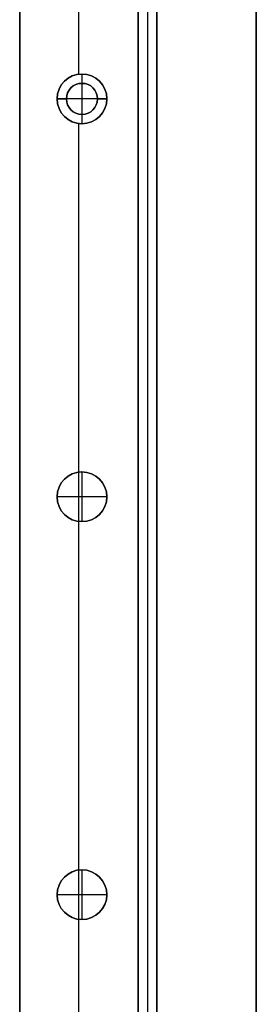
# Model space of a CAD drawing. Header units: millimetres. Extents: x -9 to 941, y -414 to 1186.
# Tile 12 of 26: x 903 to 941, y -256 to -98. Entities that reach past the tile are written whole.
import ezdxf

# ---------------------------------------------------------------- set-up
doc = ezdxf.new("R2010")
doc.units = ezdxf.units.MM
doc.header["$MEASUREMENT"] = 0

msp = doc.modelspace()

# ---------------------------------------------------------------- linework, layer by layer
for p, q in [((902.91, 385.55, -36.5), (902.91, -347.28, -36.5)), ((921.91, 385.55, -36.5), (921.91, -355.15, -36.5)), ((921.91, 384.9, -20.5), (921.91, -294.6, -20.5)), ((923.41, 384.9, -0.5), (923.41, -294.6, -0.5)), ((923.41, 384.9, -40.5), (923.41, -294.6, -40.5)), ((924.91, 384.9, -20.5), (924.91, -294.6, -20.5)), ((940.91, -396.45, 9), (940.91, 385.55, 9)), ((912.41, -106.48, -72.5), (912.41, 109.58, -72.5)), ((912.41, -106.48, -0.5), (912.41, -82.42, -0.5)), ((912.91, -106.45, -35.5), (912.91, -107.95, -35.5)), ((912.91, -106.45, -72.5), (912.91, -106.45, -35.5)), ((912.91, -106.45, -0.5), (912.91, -106.45, -22.5)), ((912.91, -106.45, -22.5), (912.91, -107.95, -22.5)), ((912.91, -106.45, 11.5), (912.91, -106.45, -0.5)), ((912.91, -106.45, 11.5), (912.91, -114.45, 11.5)), ((912.91, -107.95, -35.5), (912.91, -107.95, -22.5)), ((908.91, -110.45, -35.5), (910.41, -110.45, -35.5)), ((908.91, -110.45, -72.5), (908.91, -110.45, -35.5)), ((908.91, -110.45, -0.5), (908.91, -110.45, -22.5)), ((910.41, -110.45, -22.5), (908.91, -110.45, -22.5)), ((908.91, -110.45, 11.5), (908.91, -110.45, -0.5)), ((916.91, -110.45, 11.5), (908.91, -110.45, 11.5)), ((910.41, -110.45, -35.5), (910.41, -110.45, -22.5)), ((915.41, -110.45, -35.5), (916.91, -110.45, -35.5)), ((915.41, -110.45, -35.5), (915.41, -110.45, -22.5)), ((916.91, -110.45, -22.5), (915.41, -110.45, -22.5)), ((916.91, -110.45, -72.5), (916.91, -110.45, -35.5)), ((916.91, -110.45, -0.5), (916.91, -110.45, -22.5)), ((916.91, -110.45, 11.5), (916.91, -110.45, -0.5)), ((912.91, -112.95, -35.5), (912.91, -112.95, -22.5)), ((912.91, -112.95, -35.5), (912.91, -114.45, -35.5)), ((912.91, -112.95, -22.5), (912.91, -114.45, -22.5)), ((912.41, -170.48, -0.5), (912.41, -114.42, -0.5)), ((912.41, -266.48, -72.5), (912.41, -114.42, -72.5)), ((912.91, -114.45, -72.5), (912.91, -114.45, -35.5)), ((912.91, -114.45, -0.5), (912.91, -114.45, -22.5)), ((912.91, -114.45, 11.5), (912.91, -114.45, -0.5)), ((912.91, -170.45, -0.5), (912.91, -170.45, -22.5)), ((912.91, -170.45, -22.5), (912.91, -178.45, -22.5)), ((912.91, -170.45, 11.5), (912.91, -170.45, -0.5)), ((912.91, -170.45, 11.5), (912.91, -178.45, 11.5)), ((908.91, -174.45, -0.5), (908.91, -174.45, -22.5)), ((916.91, -174.45, -22.5), (908.91, -174.45, -22.5)), ((908.91, -174.45, 11.5), (908.91, -174.45, -0.5)), ((916.91, -174.45, 11.5), (908.91, -174.45, 11.5)), ((916.91, -174.45, -0.5), (916.91, -174.45, -22.5)), ((916.91, -174.45, 11.5), (916.91, -174.45, -0.5)), ((912.41, -234.48, -0.5), (912.41, -178.42, -0.5)), ((912.91, -178.45, -0.5), (912.91, -178.45, -22.5)), ((912.91, -178.45, 11.5), (912.91, -178.45, -0.5)), ((912.91, -234.45, -0.5), (912.91, -234.45, -22.5)), ((912.91, -234.45, -22.5), (912.91, -242.45, -22.5)), ((912.91, -234.45, 11.5), (912.91, -234.45, -0.5)), ((912.91, -234.45, 11.5), (912.91, -242.45, 11.5)), ((908.91, -238.45, -0.5), (908.91, -238.45, -22.5)), ((916.91, -238.45, -22.5), (908.91, -238.45, -22.5)), ((908.91, -238.45, 11.5), (908.91, -238.45, -0.5)), ((916.91, -238.45, 11.5), (908.91, -238.45, 11.5)), ((916.91, -238.45, -0.5), (916.91, -238.45, -22.5)), ((916.91, -238.45, 11.5), (916.91, -238.45, -0.5)), ((912.41, -268, -0.5), (912.41, -242.42, -0.5)), ((912.91, -242.45, -0.5), (912.91, -242.45, -22.5)), ((912.91, -242.45, 11.5), (912.91, -242.45, -0.5))]:
    msp.add_line(p, q)
for centre, radius in [((912.91, -110.45, -54), 4), ((912.91, -110.45, -11.5), 4), ((912.91, -110.45, 5.5), 4), ((912.91, -110.45, -29), 2.5), ((912.91, -174.45, -11.5), 4), ((912.91, -174.45, 5.5), 4), ((912.91, -238.45, -11.5), 4), ((912.91, -238.45, 5.5), 4)]:
    msp.add_circle(centre, radius)
for centre, radius, start, end in [((912.91, -110.45, -72.5), 4, 90, 270), ((912.91, -110.45, -35.5), 4, 90, 270), ((912.91, -110.45, -0.5), 4, 90, 270), ((912.91, -110.45, -22.5), 4, 90, 270), ((912.91, -110.45, -0.5), 4, 0, 180), ((912.91, -110.45, 11.5), 4, 0, 180), ((912.91, -110.45, -72.5), 4, 270, 90), ((912.91, -110.45, -35.5), 4, 270, 90), ((912.91, -110.45, -0.5), 4, 270, 90), ((912.91, -110.45, -22.5), 4, 270, 90), ((912.91, -110.45, -22.5), 2.5, 90, 270), ((912.91, -110.45, -35.5), 2.5, 90, 270), ((912.91, -110.45, -22.5), 2.5, 270, 90), ((912.91, -110.45, -35.5), 2.5, 270, 90), ((912.91, -110.45, -0.5), 4, 180, 0), ((912.91, -110.45, 11.5), 4, 180, 0), ((912.91, -174.45, -0.5), 4, 90, 270), ((912.91, -174.45, -22.5), 4, 90, 270), ((912.91, -174.45, -0.5), 4, 0, 180), ((912.91, -174.45, 11.5), 4, 0, 180), ((912.91, -174.45, -0.5), 4, 270, 90), ((912.91, -174.45, -22.5), 4, 270, 90), ((912.91, -174.45, -0.5), 4, 180, 0), ((912.91, -174.45, 11.5), 4, 180, 0), ((912.91, -238.45, -0.5), 4, 90, 270), ((912.91, -238.45, -22.5), 4, 90, 270), ((912.91, -238.45, -0.5), 4, 0, 180), ((912.91, -238.45, 11.5), 4, 0, 180), ((912.91, -238.45, -0.5), 4, 270, 90), ((912.91, -238.45, -22.5), 4, 270, 90), ((912.91, -238.45, -0.5), 4, 180, 0), ((912.91, -238.45, 11.5), 4, 180, 0)]:
    msp.add_arc(centre, radius, start, end)
for points in [[(902.91, 385.55, -0.5), (902.91, 52.7, -0.5), (902.91, -280.15, -0.5)], [(902.91, -347.28, -72.5), (902.91, 19.14, -72.5), (902.91, 385.55, -72.5)], [(921.91, -280.15, -0.5), (921.91, 52.7, -0.5), (921.91, 385.55, -0.5)], [(921.91, 385.55, -72.5), (921.91, 15.2, -72.5), (921.91, -355.15, -72.5)], [(921.91, 384.9, -0.5), (921.91, 45.15, -0.5), (921.91, -294.6, -0.5)], [(921.91, -294.6, -40.5), (921.91, 45.15, -40.5), (921.91, 384.9, -40.5)], [(924.91, -294.6, -0.5), (924.91, 45.15, -0.5), (924.91, 384.9, -0.5)], [(924.91, 384.9, -40.5), (924.91, 45.15, -40.5), (924.91, -294.6, -40.5)], [(940.91, 385.55, -0.5), (940.91, -5.45, -0.5), (940.91, -396.45, -0.5)], [(940.91, -396.45, 18.5), (940.91, -5.45, 18.5), (940.91, 385.55, 18.5)]]:
    msp.add_open_spline(points, degree=2)

doc.saveas('drawing.dxf')
